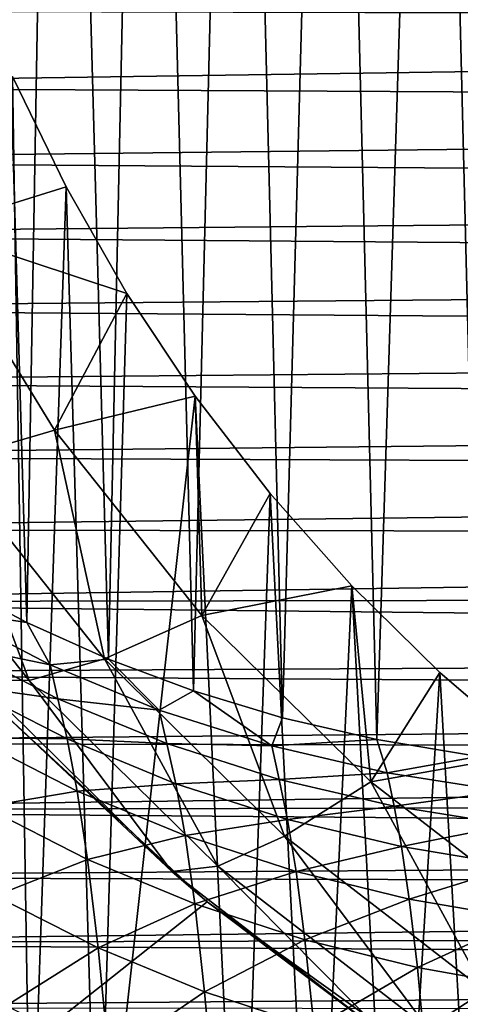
# Model space of a CAD drawing. Header units: metres. Extents: x -26 to 26, y -167 to 32.
# Tile 165 of 237: x -14.73 to -10.82, y -39.91 to -31.19. Entities that reach past the tile are written whole.
import ezdxf

# ---------------------------------------------------------------- set-up
doc = ezdxf.new("R2010")
doc.units = ezdxf.units.M
doc.layers.add('solid_12_411_043_XXX', color=7, linetype='CONTINUOUS')

msp = doc.modelspace()

# ---------------------------------------------------------------- linework, layer by layer
at = {"layer": 'solid_12_411_043_XXX'}
for points in [[(-15.365648, -36.154305, 99.909813), (-15.143003, -20.278763, 9.150281), (-14.664337, -36.524796, 99.844482)], [(-14.664337, -36.524796, 99.844482), (-15.143003, -20.278763, 9.150281), (-14.386048, -20.668486, 9.150281)], [(-14.664337, -36.524796, 99.844482), (-14.386048, -20.668486, 9.150281), (-13.939924, -36.849716, 99.787193)], [(-13.939924, -36.849716, 99.787193), (-14.386048, -20.668486, 9.150281), (-13.601059, -21.005531, 9.150281)], [(-13.939924, -36.849716, 99.787193), (-13.601059, -21.005531, 9.150281), (-13.187404, -37.13076, 99.737633)], [(-13.187404, -37.13076, 99.737633), (-13.601059, -21.005531, 9.150281), (-12.79638, -21.28639, 9.150281)], [(-13.187404, -37.13076, 99.737633), (-12.79638, -21.28639, 9.150281), (-12.399424, -37.367947, 99.695816)], [(-12.399424, -37.367947, 99.695816), (-12.79638, -21.28639, 9.150281), (-11.965358, -21.513247, 9.150281)], [(-12.399424, -37.367947, 99.695816), (-11.965358, -21.513247, 9.150281), (-11.563712, -37.561703, 99.661652)], [(-11.563712, -37.561703, 99.661652), (-11.965358, -21.513247, 9.150281), (-11.059468, -21.695902, 9.150281)], [(-11.563712, -37.561703, 99.661652), (-11.059468, -21.695902, 9.150281), (-10.661813, -37.711967, 99.635155)], [(-10.661813, -37.711967, 99.635155), (-11.059468, -21.695902, 9.150281), (-10.129657, -21.822021, 9.150281)], [(-19.840727, -31.101685, 177.856064), (19.83824, -31.201965, 177.856079), (19.858715, -30.374708, 177.856003)], [(-19.823549, -31.777088, 177.856125), (19.83824, -31.201965, 177.856079), (-19.840727, -31.101685, 177.856064)], [(-19.823549, -31.777088, 177.856125), (19.818075, -31.989138, 177.85614), (19.83824, -31.201965, 177.856079)], [(-15.511777, -33.039772, 149.645081), (-14.316196, -32.667778, 151.699982), (-14.789033, -31.688641, 151.872635)], [(-14.789033, -31.688641, 151.872635), (-14.628925, -41.852478, 150.080475), (-15.195347, -41.408268, 150.158798)], [(-14.789033, -31.688641, 151.872635), (-14.316196, -32.667778, 151.699982), (-14.628925, -41.852478, 150.080475)], [(-19.806349, -32.436054, 177.856171), (19.818075, -31.989138, 177.85614), (-19.823549, -31.777088, 177.856125)], [(-19.806349, -32.436054, 177.856171), (19.798811, -32.721401, 177.856201), (19.818075, -31.989138, 177.85614)], [(-19.788841, -33.09037, 177.856232), (19.798811, -32.721401, 177.856201), (-19.806349, -32.436054, 177.856171)], [(-15.511777, -33.039772, 149.645081), (-13.776601, -33.612881, 151.53334), (-14.316196, -32.667778, 151.699982)], [(-14.316196, -32.667778, 151.699982), (-14.034112, -42.251957, 150.01004), (-14.628925, -41.852478, 150.080475)], [(-14.316196, -32.667778, 151.699982), (-13.776601, -33.612881, 151.53334), (-14.034112, -42.251957, 150.01004)], [(-19.788841, -33.09037, 177.856232), (19.780371, -33.402046, 177.856262), (19.798811, -32.721401, 177.856201)], [(-14.417365, -34.822651, 149.330719), (-13.776601, -33.612881, 151.53334), (-15.511777, -33.039772, 149.645081)], [(-14.417365, -34.822651, 149.330719), (-15.511777, -33.039772, 149.645081), (-15.366586, -35.099586, 147.128082)], [(-19.770926, -33.744045, 177.856293), (19.780371, -33.402046, 177.856262), (-19.788841, -33.09037, 177.856232)], [(-19.770926, -33.744045, 177.856293), (19.7628, -34.042576, 177.856308), (19.780371, -33.402046, 177.856262)], [(-14.417365, -34.822651, 149.330719), (-13.172758, -34.519531, 151.373474), (-13.776601, -33.612881, 151.53334)], [(-13.776601, -33.612881, 151.53334), (-13.172758, -34.519531, 151.373474), (-14.034112, -42.251957, 150.01004)], [(-19.752678, -34.398022, 177.856339), (19.7628, -34.042576, 177.856308), (-19.770926, -33.744045, 177.856293)], [(-19.752678, -34.398022, 177.856339), (19.745852, -34.643692, 177.856369), (19.7628, -34.042576, 177.856308)], [(-19.733725, -35.051327, 177.8564), (19.745852, -34.643692, 177.856369), (-19.752678, -34.398022, 177.856339)], [(-13.112715, -36.462616, 149.041565), (-13.172758, -34.519531, 151.373474), (-14.417365, -34.822651, 149.330719)], [(-13.172758, -34.519531, 151.373474), (-12.773744, -42.90913, 149.894165), (-14.034112, -42.251957, 150.01004)], [(-13.172758, -34.519531, 151.373474), (-12.507529, -35.383446, 151.221146), (-12.773744, -42.90913, 149.894165)], [(-13.112715, -36.462616, 149.041565), (-12.507529, -35.383446, 151.221146), (-13.172758, -34.519531, 151.373474)], [(-19.733725, -35.051327, 177.8564), (19.728735, -35.215977, 177.856415), (19.745852, -34.643692, 177.856369)], [(-14.417365, -34.822651, 149.330719), (-15.366586, -35.099586, 147.128082), (-13.976039, -36.847523, 146.819885)], [(-13.112715, -36.462616, 149.041565), (-14.417365, -34.822651, 149.330719), (-13.976039, -36.847523, 146.819885)], [(-19.712482, -35.701744, 177.856461), (19.728735, -35.215977, 177.856415), (-19.733725, -35.051327, 177.8564)], [(-15.366586, -35.099586, 147.128082), (-16.098543, -35.207382, 144.829834), (-14.641761, -37.038582, 144.506958)], [(-13.976039, -36.847523, 146.819885), (-15.366586, -35.099586, 147.128082), (-14.641761, -37.038582, 144.506958)], [(-19.712482, -35.701744, 177.856461), (19.710648, -35.758736, 177.856461), (19.728735, -35.215977, 177.856415)], [(-14.641761, -37.038582, 144.506958), (-16.098543, -35.207382, 144.829834), (-15.100177, -37.033001, 142.136475)], [(-13.112715, -36.462616, 149.041565), (-11.783948, -36.200684, 151.077042), (-12.507529, -35.383446, 151.221146)], [(-12.507529, -35.383446, 151.221146), (-12.112801, -43.165539, 149.848953), (-12.773744, -42.90913, 149.894165)], [(-12.507529, -35.383446, 151.221146), (-11.783948, -36.200684, 151.077042), (-12.112801, -43.165539, 149.848953)], [(-19.684383, -36.345936, 177.856506), (19.710648, -35.758736, 177.856461), (-19.712482, -35.701744, 177.856461)], [(-19.684383, -36.345936, 177.856506), (19.687622, -36.275372, 177.856506), (19.710648, -35.758736, 177.856461)], [(-15.387487, -36.416916, 101.665771), (-15.365648, -36.154305, 99.909813), (-14.664337, -36.524796, 99.844482)], [(-11.616851, -37.935753, 148.781815), (-11.783948, -36.200684, 151.077042), (-13.112715, -36.462616, 149.041565)], [(-11.783948, -36.200684, 151.077042), (-11.399922, -43.382809, 149.810638), (-12.112801, -43.165539, 149.848953)], [(-11.783948, -36.200684, 151.077042), (-11.005443, -36.967365, 150.941849), (-11.399922, -43.382809, 149.810638)], [(-11.616851, -37.935753, 148.781815), (-11.005443, -36.967365, 150.941849), (-11.783948, -36.200684, 151.077042)], [(-19.684383, -36.345936, 177.856506), (19.659771, -36.766026, 177.856552), (19.687622, -36.275372, 177.856506)], [(-19.645144, -36.977112, 177.856567), (19.659771, -36.766026, 177.856552), (-19.684383, -36.345936, 177.856506)], [(-14.457822, -36.899452, 101.558662), (-15.387487, -36.416916, 101.665771), (-14.664337, -36.524796, 99.844482)], [(-15.316032, -36.72123, 103.414108), (-15.387487, -36.416916, 101.665771), (-14.457822, -36.899452, 101.558662)], [(-14.457822, -36.899452, 101.558662), (-14.664337, -36.524796, 99.844482), (-13.939924, -36.849716, 99.787193)], [(-13.112715, -36.462616, 149.041565), (-13.976039, -36.847523, 146.819885), (-12.38169, -38.417652, 146.54303)], [(-11.616851, -37.935753, 148.781815), (-13.112715, -36.462616, 149.041565), (-12.38169, -38.417652, 146.54303)], [(-19.645144, -36.977112, 177.856567), (19.625086, -37.23304, 177.856583), (19.659771, -36.766026, 177.856552)], [(-14.387286, -37.199615, 103.285774), (-15.316032, -36.72123, 103.414108), (-14.457822, -36.899452, 101.558662)], [(-15.230918, -37.081738, 105.148903), (-15.316032, -36.72123, 103.414108), (-14.387286, -37.199615, 103.285774)], [(-13.976039, -36.847523, 146.819885), (-14.641761, -37.038582, 144.506958), (-12.971468, -38.683498, 144.216919)], [(-13.490155, -37.300232, 101.467163), (-14.457822, -36.899452, 101.558662), (-13.939924, -36.849716, 99.787193)], [(-12.38169, -38.417652, 146.54303), (-13.976039, -36.847523, 146.819885), (-12.971468, -38.683498, 144.216919)], [(-13.490155, -37.300232, 101.467163), (-13.939924, -36.849716, 99.787193), (-13.187404, -37.13076, 99.737633)], [(-14.387286, -37.199615, 103.285774), (-14.457822, -36.899452, 101.558662), (-13.490155, -37.300232, 101.467163)], [(-11.616851, -37.935753, 148.781815), (-10.175643, -37.679928, 150.816208), (-11.005443, -36.967365, 150.941849)], [(-11.005443, -36.967365, 150.941849), (-10.633022, -43.555279, 149.780228), (-11.399922, -43.382809, 149.810638)], [(-11.005443, -36.967365, 150.941849), (-10.175643, -37.679928, 150.816208), (-10.633022, -43.555279, 149.780228)], [(-19.592722, -37.589649, 177.856613), (19.625086, -37.23304, 177.856583), (-19.645144, -36.977112, 177.856567)], [(-14.943871, -37.26368, 139.669128), (-13.377589, -38.72942, 141.837357), (-15.100177, -37.033001, 142.136475)], [(-14.641761, -37.038582, 144.506958), (-15.100177, -37.033001, 142.136475), (-13.377589, -38.72942, 141.837357)], [(-12.971468, -38.683498, 144.216919), (-14.641761, -37.038582, 144.506958), (-13.377589, -38.72942, 141.837357)], [(-14.305388, -37.555988, 104.999382), (-15.230918, -37.081738, 105.148903), (-14.387286, -37.199615, 103.285774)], [(-15.138844, -37.547443, 106.852287), (-15.230918, -37.081738, 105.148903), (-14.305388, -37.555988, 104.999382)], [(-12.491952, -37.61758, 101.391739), (-13.490155, -37.300232, 101.467163), (-13.187404, -37.13076, 99.737633)], [(-12.491952, -37.61758, 101.391739), (-13.187404, -37.13076, 99.737633), (-12.399424, -37.367947, 99.695816)], [(-13.421728, -37.597706, 103.174057), (-14.387286, -37.199615, 103.285774), (-13.490155, -37.300232, 101.467163)], [(-14.305388, -37.555988, 104.999382), (-14.387286, -37.199615, 103.285774), (-13.421728, -37.597706, 103.174057)], [(-20.258781, -44.691231, 138.359497), (-13.067199, -38.999222, 139.363113), (-14.943871, -37.26368, 139.669128)], [(-19.592722, -37.589649, 177.856613), (19.583904, -37.676971, 177.856628), (19.625086, -37.23304, 177.856583)], [(-14.943871, -37.26368, 139.669128), (-13.067199, -38.999222, 139.363113), (-13.377589, -38.72942, 141.837357)], [(-13.421728, -37.597706, 103.174057), (-13.490155, -37.300232, 101.467163), (-12.491952, -37.61758, 101.391739)], [(-12.491952, -37.61758, 101.391739), (-12.399424, -37.367947, 99.695816), (-11.563712, -37.561703, 99.661652)], [(-14.217376, -38.017624, 106.68148), (-15.138844, -37.547443, 106.852287), (-14.305388, -37.555988, 104.999382)], [(-15.042548, -38.156567, 108.495354), (-15.138844, -37.547443, 106.852287), (-14.217376, -38.017624, 106.68148)], [(-13.344381, -37.952259, 104.867363), (-14.305388, -37.555988, 104.999382), (-13.421728, -37.597706, 103.174057)], [(-14.217376, -38.017624, 106.68148), (-14.305388, -37.555988, 104.999382), (-13.344381, -37.952259, 104.867363)], [(-11.471703, -37.855, 101.331879), (-12.491952, -37.61758, 101.391739), (-11.563712, -37.561703, 99.661652)], [(-11.471703, -37.855, 101.331879), (-11.563712, -37.561703, 99.661652), (-10.661813, -37.711967, 99.635155)], [(-19.524965, -38.187328, 177.856674), (19.583904, -37.676971, 177.856628), (-19.592722, -37.589649, 177.856613)], [(-12.426661, -37.913952, 103.079544), (-13.421728, -37.597706, 103.174057), (-12.491952, -37.61758, 101.391739)], [(-13.344381, -37.952259, 104.867363), (-13.421728, -37.597706, 103.174057), (-12.426661, -37.913952, 103.079544)], [(-12.426661, -37.913952, 103.079544), (-12.491952, -37.61758, 101.391739), (-11.471703, -37.855, 101.331879)], [(-19.524965, -38.187328, 177.856674), (19.535986, -38.100403, 177.856659), (19.583904, -37.676971, 177.856628)], [(-9.951589, -39.220585, 148.555267), (-10.175643, -37.679928, 150.816208), (-11.616851, -37.935753, 148.781815)], [(-10.437399, -38.017956, 101.286682), (-11.471703, -37.855, 101.331879), (-10.661813, -37.711967, 99.635155)], [(-12.354848, -38.26907, 104.753563), (-13.344381, -37.952259, 104.867363), (-12.426661, -37.913952, 103.079544)], [(-11.41038, -38.151814, 103.001793), (-12.426661, -37.913952, 103.079544), (-11.471703, -37.855, 101.331879)], [(-12.354848, -38.26907, 104.753563), (-12.426661, -37.913952, 103.079544), (-11.41038, -38.151814, 103.001793)], [(-11.41038, -38.151814, 103.001793), (-11.471703, -37.855, 101.331879), (-10.437399, -38.017956, 101.286682)], [(-13.261821, -38.412376, 106.529037), (-14.217376, -38.017624, 106.68148), (-13.344381, -37.952259, 104.867363)], [(-13.261821, -38.412376, 106.529037), (-13.344381, -37.952259, 104.867363), (-12.354848, -38.26907, 104.753563)], [(-11.616851, -37.935753, 148.781815), (-12.38169, -38.417652, 146.54303), (-10.606789, -39.787075, 146.301575)], [(-9.951589, -39.220585, 148.555267), (-11.616851, -37.935753, 148.781815), (-10.606789, -39.787075, 146.301575)], [(-19.524965, -38.187328, 177.856674), (19.481558, -38.504139, 177.856689), (19.535986, -38.100403, 177.856659)], [(-14.125531, -38.622211, 108.302994), (-15.042548, -38.156567, 108.495354), (-14.217376, -38.017624, 106.68148)], [(-14.125531, -38.622211, 108.302994), (-14.217376, -38.017624, 106.68148), (-13.261821, -38.412376, 106.529037)], [(-10.380686, -38.316673, 102.939987), (-11.41038, -38.151814, 103.001793), (-10.437399, -38.017956, 101.286682)], [(-19.439592, -38.777428, 177.85672), (19.481558, -38.504139, 177.856689), (-19.524965, -38.187328, 177.856674)], [(-14.944579, -38.944397, 110.048157), (-15.042548, -38.156567, 108.495354), (-14.125531, -38.622211, 108.302994)], [(-11.344657, -38.509594, 104.657646), (-12.354848, -38.26907, 104.753563), (-11.41038, -38.151814, 103.001793)], [(-11.344657, -38.509594, 104.657646), (-11.41038, -38.151814, 103.001793), (-10.380686, -38.316673, 102.939987)], [(-12.278713, -38.730263, 106.395805), (-13.261821, -38.412376, 106.529037), (-12.354848, -38.26907, 104.753563)], [(-12.278713, -38.730263, 106.395805), (-12.354848, -38.26907, 104.753563), (-11.344657, -38.509594, 104.657646)], [(-10.321239, -38.678886, 104.57888), (-11.344657, -38.509594, 104.657646), (-10.380686, -38.316673, 102.939987)], [(-13.175846, -39.015091, 108.12986), (-14.125531, -38.622211, 108.302994), (-13.261821, -38.412376, 106.529037)], [(-13.175846, -39.015091, 108.12986), (-13.261821, -38.412376, 106.529037), (-12.278713, -38.730263, 106.395805)], [(-12.38169, -38.417652, 146.54303), (-12.971468, -38.683498, 144.216919), (-11.112022, -40.118153, 143.963959)], [(-10.606789, -39.787075, 146.301575), (-12.38169, -38.417652, 146.54303), (-11.112022, -40.118153, 143.963959)], [(-19.439592, -38.777428, 177.85672), (19.421015, -38.89119, 177.856735), (19.481558, -38.504139, 177.856689)], [(-11.275468, -38.974182, 106.28154), (-12.278713, -38.730263, 106.395805), (-11.344657, -38.509594, 104.657646)], [(-11.275468, -38.974182, 106.28154), (-11.344657, -38.509594, 104.657646), (-10.321239, -38.678886, 104.57888)], [(-14.032043, -39.404449, 109.833847), (-14.944579, -38.944397, 110.048157), (-14.125531, -38.622211, 108.302994)], [(-14.032043, -39.404449, 109.833847), (-14.125531, -38.622211, 108.302994), (-13.175846, -39.015091, 108.12986)], [(-12.971468, -38.683498, 144.216919), (-13.377589, -38.72942, 141.837357), (-11.459927, -40.208988, 141.576477)], [(-11.112022, -40.118153, 143.963959), (-12.971468, -38.683498, 144.216919), (-11.459927, -40.208988, 141.576477)], [(-10.259121, -39.148853, 106.185616), (-11.275468, -38.974182, 106.28154), (-10.321239, -38.678886, 104.57888)], [(-19.334743, -39.36393, 177.856766), (19.421015, -38.89119, 177.856735), (-19.439592, -38.777428, 177.85672)], [(-13.067199, -38.999222, 139.363113), (-11.459927, -40.208988, 141.576477), (-13.377589, -38.72942, 141.837357)], [(-12.199588, -39.333813, 107.976936), (-13.175846, -39.015091, 108.12986), (-12.278713, -38.730263, 106.395805)], [(-12.199588, -39.333813, 107.976936), (-12.278713, -38.730263, 106.395805), (-11.275468, -38.974182, 106.28154)], [(-19.334743, -39.36393, 177.856766), (19.354416, -39.262402, 177.856766), (19.421015, -38.89119, 177.856735)], [(-14.846511, -39.920464, 111.480499), (-14.944579, -38.944397, 110.048157), (-14.032043, -39.404449, 109.833847)], [(-20.258781, -44.691231, 138.359497), (-10.984441, -40.489449, 139.100357), (-13.067199, -38.999222, 139.363113)], [(-13.088267, -39.79446, 109.639671), (-14.032043, -39.404449, 109.833847), (-13.175846, -39.015091, 108.12986)], [(-13.088267, -39.79446, 109.639671), (-13.175846, -39.015091, 108.12986), (-12.199588, -39.333813, 107.976936)], [(-13.067199, -38.999222, 139.363113), (-10.984441, -40.489449, 139.100357), (-11.459927, -40.208988, 141.576477)], [(-11.203721, -39.581024, 107.844086), (-12.199588, -39.333813, 107.976936), (-11.275468, -38.974182, 106.28154)], [(-11.203721, -39.581024, 107.844086), (-11.275468, -38.974182, 106.28154), (-10.259121, -39.148853, 106.185616)], [(-10.194884, -39.761116, 107.730743), (-11.203721, -39.581024, 107.844086), (-10.259121, -39.148853, 106.185616)], [(-19.334743, -39.36393, 177.856766), (19.282103, -39.620777, 177.856796), (19.354416, -39.262402, 177.856766)], [(-19.211477, -39.935295, 177.856812), (19.282103, -39.620777, 177.856796), (-19.334743, -39.36393, 177.856766)], [(-13.938282, -40.372887, 111.244621), (-14.846511, -39.920464, 111.480499), (-14.032043, -39.404449, 109.833847)], [(-13.938282, -40.372887, 111.244621), (-14.032043, -39.404449, 109.833847), (-13.088267, -39.79446, 109.639671)], [(-12.118912, -40.11306, 109.466728), (-13.088267, -39.79446, 109.639671), (-12.199588, -39.333813, 107.976936)], [(-12.118912, -40.11306, 109.466728), (-12.199588, -39.333813, 107.976936), (-11.203721, -39.581024, 107.844086)], [(-11.130507, -40.362682, 109.31498), (-12.118912, -40.11306, 109.466728), (-11.203721, -39.581024, 107.844086)], [(-11.130507, -40.362682, 109.31498), (-11.203721, -39.581024, 107.844086), (-10.194884, -39.761116, 107.730743)], [(-19.211477, -39.935295, 177.856812), (19.204021, -39.967182, 177.856827), (19.282103, -39.620777, 177.856796)], [(-13.000228, -40.75803, 111.029755), (-13.938282, -40.372887, 111.244621), (-13.088267, -39.79446, 109.639671)], [(-13.000228, -40.75803, 111.029755), (-13.088267, -39.79446, 109.639671), (-12.118912, -40.11306, 109.466728)], [(-10.129302, -40.547405, 109.183952), (-11.130507, -40.362682, 109.31498), (-10.194884, -39.761116, 107.730743)], [(-10.606789, -39.787075, 146.301575), (-11.112022, -40.118153, 143.963959), (-9.090538, -41.321617, 143.75177)]]:
    msp.add_3dface(points, dxfattribs=at)

doc.saveas('drawing.dxf')
